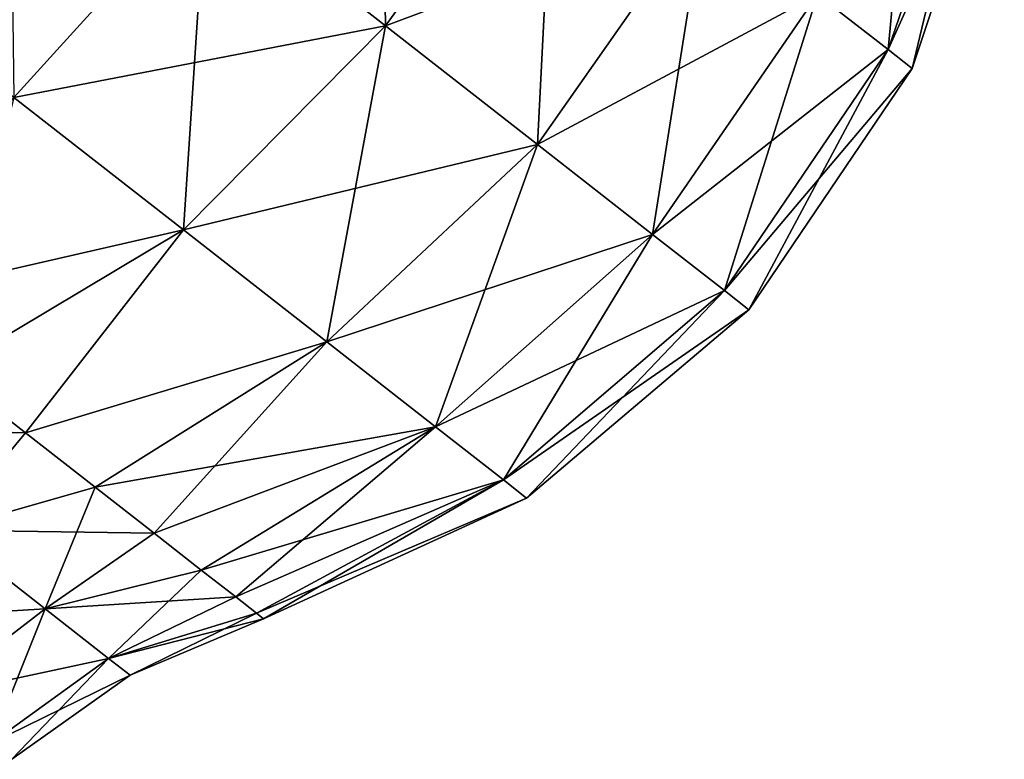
# Model space of a CAD drawing. Header units: millimetres. Extents: x -84 to 84, y -375 to 242.
# Tile 54 of 166: x -43.59 to -37.72, y 68.09 to 72.51. Entities that reach past the tile are written whole.
import ezdxf

# ---------------------------------------------------------------- set-up
doc = ezdxf.new("R2010")
doc.units = ezdxf.units.MM
doc.header["$LTSCALE"] = 81.481481
for name, color, linetype in [('171', 7, 'CONTINUOUS'), ('172', 7, 'CONTINUOUS'), ('175', 7, 'CONTINUOUS'), ('176', 7, 'CONTINUOUS')]:
    doc.layers.add(name, color=color, linetype=linetype)

msp = doc.modelspace()

# ---------------------------------------------------------------- linework, layer by layer
at = {"layer": '171', "color": 7, "linetype": 'CONTINUOUS', "true_color": 0xa2afbf}
for points in [[(-43.554, 70.0413, 5.48), (-44.8214, 70.0729, 5.2678), (-44.0238, 70.4084, 5.0337), (-43.554, 70.0413, 5.48)], [(-44.038, 69.4609, 6.0307), (-44.8214, 70.0729, 5.2678), (-43.554, 70.0413, 5.48), (-44.038, 69.4609, 6.0307)], [(-43.139, 69.7171, 6.0066), (-44.038, 69.4609, 6.0307), (-43.554, 70.0413, 5.48), (-43.139, 69.7171, 6.0066)], [(-42.7873, 69.4423, 6.6029), (-44.038, 69.4609, 6.0307), (-43.139, 69.7171, 6.0066), (-42.7873, 69.4423, 6.6029)], [(-44.038, 69.4609, 6.0307), (-43.4369, 68.9912, 7.0249), (-44.687, 68.9151, 6.2061), (-44.038, 69.4609, 6.0307)], [(-43.4369, 68.9912, 7.0249), (-44.038, 69.4609, 6.0307), (-42.7873, 69.4423, 6.6029), (-43.4369, 68.9912, 7.0249)], [(-42.506, 69.2225, 7.2565), (-43.4369, 68.9912, 7.0249), (-42.7873, 69.4423, 6.6029), (-42.506, 69.2225, 7.2565)], [(-42.3009, 69.0623, 7.9544), (-43.4369, 68.9912, 7.0249), (-42.506, 69.2225, 7.2565), (-42.3009, 69.0623, 7.9544)], [(-43.059, 68.696, 8.1826), (-43.4369, 68.9912, 7.0249), (-42.3009, 69.0623, 7.9544), (-43.059, 68.696, 8.1826)], [(-42.1762, 68.9648, 8.6821), (-43.059, 68.696, 8.1826), (-42.3009, 69.0623, 7.9544), (-42.1762, 68.9648, 8.6821)], [(-44.687, 68.9151, 6.2061), (-43.4369, 68.9912, 7.0249), (-44.1169, 68.4697, 7.1489), (-44.687, 68.9151, 6.2061)], [(-43.4369, 68.9912, 7.0249), (-43.059, 68.696, 8.1826), (-44.1169, 68.4697, 7.1489), (-43.4369, 68.9912, 7.0249)], [(-42.1343, 68.9321, 9.425), (-43.059, 68.696, 8.1826), (-42.1762, 68.9648, 8.6821), (-42.1343, 68.9321, 9.425)], [(-42.9301, 68.5953, 9.425), (-43.059, 68.696, 8.1826), (-42.1343, 68.9321, 9.425), (-42.9301, 68.5953, 9.425)], [(-44.1169, 68.4697, 7.1489), (-43.059, 68.696, 8.1826), (-43.7585, 68.1897, 8.2468), (-44.1169, 68.4697, 7.1489)], [(-43.059, 68.696, 8.1826), (-42.9301, 68.5953, 9.425), (-43.7585, 68.1897, 8.2468), (-43.059, 68.696, 8.1826)], [(-43.7585, 68.1897, 8.2468), (-42.9301, 68.5953, 9.425), (-43.6363, 68.0942, 9.425), (-43.7585, 68.1897, 8.2468)]]:
    msp.add_3dface(points, dxfattribs=at)
at = {"layer": '172', "color": 7, "linetype": 'CONTINUOUS', "true_color": 0xa2afbf}
for points in [[(-44.0238, 70.4084, 13.8163), (-44.038, 69.4609, 12.8193), (-43.554, 70.0413, 13.37), (-44.0238, 70.4084, 13.8163)], [(-43.554, 70.0413, 13.37), (-44.038, 69.4609, 12.8193), (-43.139, 69.7171, 12.8434), (-43.554, 70.0413, 13.37)], [(-44.038, 69.4609, 12.8193), (-43.4369, 68.9912, 11.8251), (-43.139, 69.7171, 12.8434), (-44.038, 69.4609, 12.8193)], [(-43.139, 69.7171, 12.8434), (-43.4369, 68.9912, 11.8251), (-42.7873, 69.4423, 12.2471), (-43.139, 69.7171, 12.8434)], [(-44.038, 69.4609, 12.8193), (-44.1169, 68.4697, 11.7011), (-43.4369, 68.9912, 11.8251), (-44.038, 69.4609, 12.8193)], [(-42.7873, 69.4423, 12.2471), (-43.4369, 68.9912, 11.8251), (-42.506, 69.2225, 11.5935), (-42.7873, 69.4423, 12.2471)], [(-43.4369, 68.9912, 11.8251), (-43.059, 68.696, 10.6674), (-42.506, 69.2225, 11.5935), (-43.4369, 68.9912, 11.8251)], [(-42.506, 69.2225, 11.5935), (-43.059, 68.696, 10.6674), (-42.3009, 69.0623, 10.8956), (-42.506, 69.2225, 11.5935)], [(-42.3009, 69.0623, 10.8956), (-43.059, 68.696, 10.6674), (-42.1762, 68.9648, 10.1679), (-42.3009, 69.0623, 10.8956)], [(-44.1169, 68.4697, 11.7011), (-43.7585, 68.1897, 10.6032), (-43.4369, 68.9912, 11.8251), (-44.1169, 68.4697, 11.7011)], [(-43.4369, 68.9912, 11.8251), (-43.7585, 68.1897, 10.6032), (-43.059, 68.696, 10.6674), (-43.4369, 68.9912, 11.8251)], [(-43.059, 68.696, 10.6674), (-42.9301, 68.5953, 9.425), (-42.1762, 68.9648, 10.1679), (-43.059, 68.696, 10.6674)], [(-42.9301, 68.5953, 9.425), (-42.1343, 68.9321, 9.425), (-42.1762, 68.9648, 10.1679), (-42.9301, 68.5953, 9.425)], [(-43.7585, 68.1897, 10.6032), (-43.6363, 68.0942, 9.425), (-43.059, 68.696, 10.6674), (-43.7585, 68.1897, 10.6032)], [(-43.6363, 68.0942, 9.425), (-42.9301, 68.5953, 9.425), (-43.059, 68.696, 10.6674), (-43.6363, 68.0942, 9.425)]]:
    msp.add_3dface(points, dxfattribs=at)
at = {"layer": '175', "color": 7, "linetype": 'CONTINUOUS', "true_color": 0xa2afbf}
for points in [[(-38.831, 72.6554, 6.5222), (-37.8478, 73.9647, 8.0695), (-38.4102, 72.3266, 7.9302), (-38.831, 72.6554, 6.5222)], [(-37.8478, 73.9647, 8.0695), (-37.7181, 73.8634, 9.425), (-38.4102, 72.3266, 7.9302), (-37.8478, 73.9647, 8.0695)], [(-42.4779, 73.3048, 3.4734), (-40.3932, 73.8759, 4.2844), (-41.4072, 72.4683, 4.1865), (-42.4779, 73.3048, 3.4734)], [(-40.3932, 73.8759, 4.2844), (-39.505, 73.182, 5.283), (-41.4072, 72.4683, 4.1865), (-40.3932, 73.8759, 4.2844)], [(-38.4102, 72.3266, 7.9302), (-37.7181, 73.8634, 9.425), (-38.2672, 72.2149, 9.425), (-38.4102, 72.3266, 7.9302)], [(-44.7329, 72.9077, 3.4568), (-42.4779, 73.3048, 3.4734), (-43.624, 72.0413, 3.8036), (-44.7329, 72.9077, 3.4568)], [(-42.4779, 73.3048, 3.4734), (-41.4072, 72.4683, 4.1865), (-43.624, 72.0413, 3.8036), (-42.4779, 73.3048, 3.4734)], [(-41.4072, 72.4683, 4.1865), (-39.505, 73.182, 5.283), (-40.5021, 71.7612, 5.2041), (-41.4072, 72.4683, 4.1865)], [(-39.505, 73.182, 5.283), (-38.831, 72.6554, 6.5222), (-40.5021, 71.7612, 5.2041), (-39.505, 73.182, 5.283)], [(-40.5021, 71.7612, 5.2041), (-38.831, 72.6554, 6.5222), (-39.8152, 71.2245, 6.4669), (-40.5021, 71.7612, 5.2041)], [(-38.831, 72.6554, 6.5222), (-38.4102, 72.3266, 7.9302), (-39.8152, 71.2245, 6.4669), (-38.831, 72.6554, 6.5222)], [(-43.624, 72.0413, 3.8036), (-41.4072, 72.4683, 4.1865), (-42.6127, 71.2512, 4.4772), (-43.624, 72.0413, 3.8036)], [(-41.4072, 72.4683, 4.1865), (-40.5021, 71.7612, 5.2041), (-42.6127, 71.2512, 4.4772), (-41.4072, 72.4683, 4.1865)], [(-39.8152, 71.2245, 6.4669), (-38.4102, 72.3266, 7.9302), (-39.3864, 70.8895, 7.9017), (-39.8152, 71.2245, 6.4669)], [(-38.4102, 72.3266, 7.9302), (-38.2672, 72.2149, 9.425), (-39.3864, 70.8895, 7.9017), (-38.4102, 72.3266, 7.9302)], [(-39.3864, 70.8895, 7.9017), (-38.2672, 72.2149, 9.425), (-39.2407, 70.7756, 9.425), (-39.3864, 70.8895, 7.9017)], [(-44.5389, 70.8108, 4.6767), (-43.624, 72.0413, 3.8036), (-42.6127, 71.2512, 4.4772), (-44.5389, 70.8108, 4.6767)], [(-42.6127, 71.2512, 4.4772), (-40.5021, 71.7612, 5.2041), (-41.7578, 70.5833, 5.4383), (-42.6127, 71.2512, 4.4772)], [(-40.5021, 71.7612, 5.2041), (-39.8152, 71.2245, 6.4669), (-41.7578, 70.5833, 5.4383), (-40.5021, 71.7612, 5.2041)], [(-44.0238, 70.4084, 5.0337), (-44.5389, 70.8108, 4.6767), (-42.6127, 71.2512, 4.4772), (-44.0238, 70.4084, 5.0337)], [(-43.554, 70.0413, 5.48), (-44.0238, 70.4084, 5.0337), (-42.6127, 71.2512, 4.4772), (-43.554, 70.0413, 5.48)], [(-43.554, 70.0413, 5.48), (-42.6127, 71.2512, 4.4772), (-41.7578, 70.5833, 5.4383), (-43.554, 70.0413, 5.48)], [(-41.7578, 70.5833, 5.4383), (-39.8152, 71.2245, 6.4669), (-41.109, 70.0764, 6.6311), (-41.7578, 70.5833, 5.4383)], [(-39.8152, 71.2245, 6.4669), (-39.3864, 70.8895, 7.9017), (-41.109, 70.0764, 6.6311), (-39.8152, 71.2245, 6.4669)], [(-41.109, 70.0764, 6.6311), (-39.3864, 70.8895, 7.9017), (-40.704, 69.76, 7.9862), (-41.109, 70.0764, 6.6311)], [(-39.3864, 70.8895, 7.9017), (-39.2407, 70.7756, 9.425), (-40.704, 69.76, 7.9862), (-39.3864, 70.8895, 7.9017)], [(-40.704, 69.76, 7.9862), (-39.2407, 70.7756, 9.425), (-40.5664, 69.6524, 9.425), (-40.704, 69.76, 7.9862)], [(-43.139, 69.7171, 6.0066), (-43.554, 70.0413, 5.48), (-41.7578, 70.5833, 5.4383), (-43.139, 69.7171, 6.0066)], [(-43.139, 69.7171, 6.0066), (-41.7578, 70.5833, 5.4383), (-41.109, 70.0764, 6.6311), (-43.139, 69.7171, 6.0066)], [(-42.7873, 69.4423, 6.6029), (-43.139, 69.7171, 6.0066), (-41.109, 70.0764, 6.6311), (-42.7873, 69.4423, 6.6029)], [(-42.506, 69.2225, 7.2565), (-42.7873, 69.4423, 6.6029), (-41.109, 70.0764, 6.6311), (-42.506, 69.2225, 7.2565)], [(-42.506, 69.2225, 7.2565), (-41.109, 70.0764, 6.6311), (-40.704, 69.76, 7.9862), (-42.506, 69.2225, 7.2565)], [(-42.3009, 69.0623, 7.9544), (-42.506, 69.2225, 7.2565), (-40.704, 69.76, 7.9862), (-42.3009, 69.0623, 7.9544)], [(-42.1762, 68.9648, 8.6821), (-42.3009, 69.0623, 7.9544), (-40.704, 69.76, 7.9862), (-42.1762, 68.9648, 8.6821)], [(-42.1762, 68.9648, 8.6821), (-40.704, 69.76, 7.9862), (-40.5664, 69.6524, 9.425), (-42.1762, 68.9648, 8.6821)], [(-42.1343, 68.9321, 9.425), (-42.1762, 68.9648, 8.6821), (-40.5664, 69.6524, 9.425), (-42.1343, 68.9321, 9.425)]]:
    msp.add_3dface(points, dxfattribs=at)
at = {"layer": '176', "color": 7, "linetype": 'CONTINUOUS', "true_color": 0xa2afbf}
for points in [[(-41.4072, 72.4683, 14.6635), (-41.4439, 74.6968, 15.2654), (-42.4779, 73.3048, 15.3766), (-41.4072, 72.4683, 14.6635)], [(-40.3932, 73.8759, 14.5656), (-41.4439, 74.6968, 15.2654), (-41.4072, 72.4683, 14.6635), (-40.3932, 73.8759, 14.5656)], [(-42.4779, 73.3048, 15.3766), (-43.6519, 74.2221, 15.7438), (-43.624, 72.0413, 15.0464), (-42.4779, 73.3048, 15.3766)], [(-38.4102, 72.3266, 10.9198), (-38.2293, 74.2628, 12.0572), (-38.831, 72.6554, 12.3278), (-38.4102, 72.3266, 10.9198)], [(-37.8478, 73.9647, 10.7805), (-38.2293, 74.2628, 12.0572), (-38.4102, 72.3266, 10.9198), (-37.8478, 73.9647, 10.7805)], [(-38.2672, 72.2149, 9.425), (-37.8478, 73.9647, 10.7805), (-38.4102, 72.3266, 10.9198), (-38.2672, 72.2149, 9.425)], [(-38.2672, 72.2149, 9.425), (-37.7181, 73.8634, 9.425), (-37.8478, 73.9647, 10.7805), (-38.2672, 72.2149, 9.425)], [(-40.5021, 71.7612, 13.6459), (-40.3932, 73.8759, 14.5656), (-41.4072, 72.4683, 14.6635), (-40.5021, 71.7612, 13.6459)], [(-39.505, 73.182, 13.567), (-40.3932, 73.8759, 14.5656), (-40.5021, 71.7612, 13.6459), (-39.505, 73.182, 13.567)], [(-42.6127, 71.2512, 14.3728), (-42.4779, 73.3048, 15.3766), (-43.624, 72.0413, 15.0464), (-42.6127, 71.2512, 14.3728)], [(-41.4072, 72.4683, 14.6635), (-42.4779, 73.3048, 15.3766), (-42.6127, 71.2512, 14.3728), (-41.4072, 72.4683, 14.6635)], [(-39.8152, 71.2245, 12.3831), (-39.505, 73.182, 13.567), (-40.5021, 71.7612, 13.6459), (-39.8152, 71.2245, 12.3831)], [(-38.831, 72.6554, 12.3278), (-39.505, 73.182, 13.567), (-39.8152, 71.2245, 12.3831), (-38.831, 72.6554, 12.3278)], [(-39.3864, 70.8895, 10.9483), (-38.831, 72.6554, 12.3278), (-39.8152, 71.2245, 12.3831), (-39.3864, 70.8895, 10.9483)], [(-38.4102, 72.3266, 10.9198), (-38.831, 72.6554, 12.3278), (-39.3864, 70.8895, 10.9483), (-38.4102, 72.3266, 10.9198)], [(-41.7578, 70.5833, 13.4117), (-41.4072, 72.4683, 14.6635), (-42.6127, 71.2512, 14.3728), (-41.7578, 70.5833, 13.4117)], [(-40.5021, 71.7612, 13.6459), (-41.4072, 72.4683, 14.6635), (-41.7578, 70.5833, 13.4117), (-40.5021, 71.7612, 13.6459)], [(-39.2407, 70.7756, 9.425), (-38.4102, 72.3266, 10.9198), (-39.3864, 70.8895, 10.9483), (-39.2407, 70.7756, 9.425)], [(-39.2407, 70.7756, 9.425), (-38.2672, 72.2149, 9.425), (-38.4102, 72.3266, 10.9198), (-39.2407, 70.7756, 9.425)], [(-44.0238, 70.4084, 13.8163), (-42.6127, 71.2512, 14.3728), (-43.624, 72.0413, 15.0464), (-44.0238, 70.4084, 13.8163)], [(-41.109, 70.0764, 12.2189), (-40.5021, 71.7612, 13.6459), (-41.7578, 70.5833, 13.4117), (-41.109, 70.0764, 12.2189)], [(-39.8152, 71.2245, 12.3831), (-40.5021, 71.7612, 13.6459), (-41.109, 70.0764, 12.2189), (-39.8152, 71.2245, 12.3831)], [(-44.0238, 70.4084, 13.8163), (-43.554, 70.0413, 13.37), (-42.6127, 71.2512, 14.3728), (-44.0238, 70.4084, 13.8163)], [(-43.554, 70.0413, 13.37), (-41.7578, 70.5833, 13.4117), (-42.6127, 71.2512, 14.3728), (-43.554, 70.0413, 13.37)], [(-40.704, 69.76, 10.8638), (-39.8152, 71.2245, 12.3831), (-41.109, 70.0764, 12.2189), (-40.704, 69.76, 10.8638)], [(-39.3864, 70.8895, 10.9483), (-39.8152, 71.2245, 12.3831), (-40.704, 69.76, 10.8638), (-39.3864, 70.8895, 10.9483)], [(-40.5664, 69.6524, 9.425), (-39.3864, 70.8895, 10.9483), (-40.704, 69.76, 10.8638), (-40.5664, 69.6524, 9.425)], [(-40.5664, 69.6524, 9.425), (-39.2407, 70.7756, 9.425), (-39.3864, 70.8895, 10.9483), (-40.5664, 69.6524, 9.425)], [(-43.554, 70.0413, 13.37), (-43.139, 69.7171, 12.8434), (-41.7578, 70.5833, 13.4117), (-43.554, 70.0413, 13.37)], [(-43.139, 69.7171, 12.8434), (-42.7873, 69.4423, 12.2471), (-41.7578, 70.5833, 13.4117), (-43.139, 69.7171, 12.8434)], [(-42.7873, 69.4423, 12.2471), (-41.109, 70.0764, 12.2189), (-41.7578, 70.5833, 13.4117), (-42.7873, 69.4423, 12.2471)], [(-42.7873, 69.4423, 12.2471), (-42.506, 69.2225, 11.5935), (-41.109, 70.0764, 12.2189), (-42.7873, 69.4423, 12.2471)], [(-42.506, 69.2225, 11.5935), (-42.3009, 69.0623, 10.8956), (-41.109, 70.0764, 12.2189), (-42.506, 69.2225, 11.5935)], [(-42.3009, 69.0623, 10.8956), (-40.704, 69.76, 10.8638), (-41.109, 70.0764, 12.2189), (-42.3009, 69.0623, 10.8956)], [(-42.3009, 69.0623, 10.8956), (-42.1762, 68.9648, 10.1679), (-40.704, 69.76, 10.8638), (-42.3009, 69.0623, 10.8956)], [(-42.1762, 68.9648, 10.1679), (-42.1343, 68.9321, 9.425), (-40.704, 69.76, 10.8638), (-42.1762, 68.9648, 10.1679)], [(-42.1343, 68.9321, 9.425), (-40.5664, 69.6524, 9.425), (-40.704, 69.76, 10.8638), (-42.1343, 68.9321, 9.425)]]:
    msp.add_3dface(points, dxfattribs=at)

doc.saveas('drawing.dxf')
